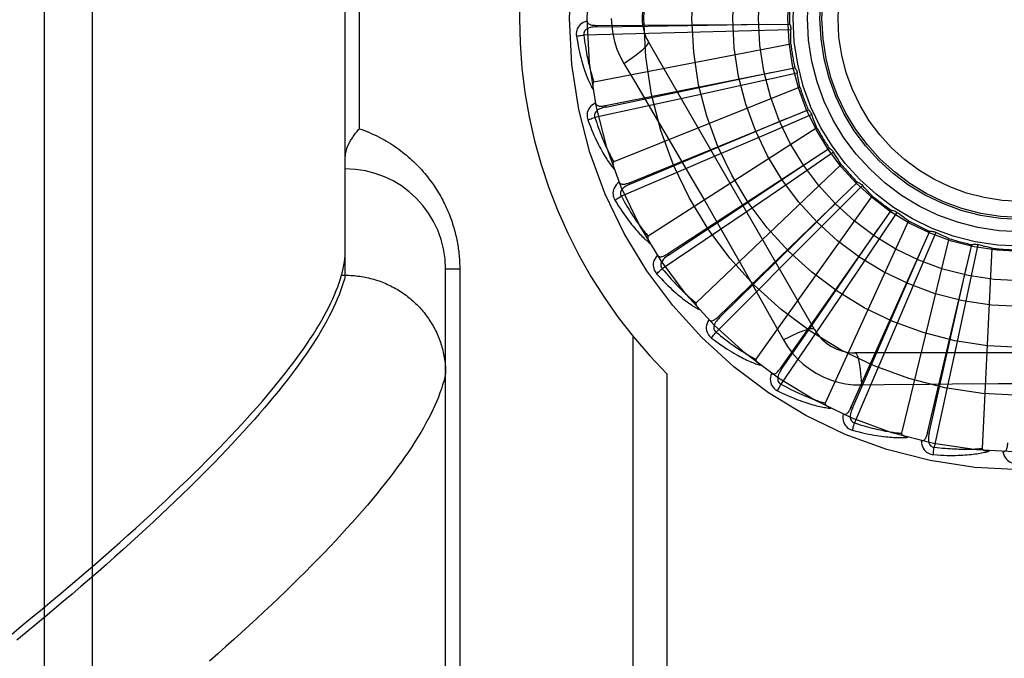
# Model space of a CAD drawing. Header units: inches. Extents: x 0 to 262, y 0 to 169.
# Tile 54 of 256: x 47.133 to 47.746, y 74.452 to 74.85. Entities that reach past the tile are written whole.
import ezdxf

# ---------------------------------------------------------------- set-up
doc = ezdxf.new("R2010")
doc.units = ezdxf.units.IN
doc.header["$LTSCALE"] = 14.384615
doc.header["$MEASUREMENT"] = 0
doc.linetypes.add('HIDDEN', pattern=[0.2, 0.1, -0.1])
doc.layers.add('LEFTHAND_DOOR_ASSEMBLY', color=7, linetype='CONTINUOUS')

msp = doc.modelspace()

# ---------------------------------------------------------------- linework, layer by layer
at = {"layer": 'LEFTHAND_DOOR_ASSEMBLY', "color": 8, "linetype": 'HIDDEN'}
for p, q in [((47.17792, 74.29397), (47.17792, 75.40711)), ((47.14792, 74.32335), (47.14792, 75.37772)), ((47.33542, 74.69051), (47.33542, 75.01056)), ((47.3442, 74.78179), (47.3442, 74.91929)), ((47.49186, 74.8462), (47.61221, 74.84701)), ((47.49186, 74.8462), (47.49187, 74.84524)), ((47.54854, 74.84168), (47.51636, 74.8409)), ((47.58032, 74.84252), (47.54854, 74.84168)), ((47.6131, 74.84344), (47.58032, 74.84252)), ((47.51636, 74.8409), (47.48408, 74.84018)), ((47.62772, 74.65679), (47.52427, 74.83595)), ((47.61305, 74.83455), (47.49034, 74.8109)), ((47.49746, 74.79621), (47.61548, 74.81978)), ((47.50893, 74.82249), (47.51619, 74.81033)), ((47.61704, 74.81645), (47.58502, 74.80934)), ((47.61867, 74.8077), (47.50265, 74.76126)), ((47.58502, 74.80934), (47.55397, 74.8025)), ((47.55397, 74.8025), (47.52252, 74.79564)), ((47.52252, 74.79564), (47.49096, 74.78882)), ((47.49746, 74.79621), (47.49765, 74.79527)), ((47.51242, 74.74818), (47.62385, 74.79366)), ((47.59109, 74.78008), (47.61069, 74.78831)), ((47.62601, 74.79068), (47.59592, 74.77765)), ((47.51279, 74.74729), (47.59109, 74.78008)), ((47.62927, 74.78241), (47.52414, 74.71485)), ((47.59592, 74.77765), (47.56672, 74.76506)), ((47.5362, 74.70386), (47.63701, 74.7696)), ((47.56672, 74.76506), (47.53714, 74.75237)), ((47.63969, 74.76709), (47.61261, 74.74859)), ((47.64446, 74.75958), (47.55401, 74.67334)), ((47.53714, 74.75237), (47.50743, 74.7397)), ((47.51242, 74.74818), (47.51279, 74.74729)), ((47.61261, 74.74859), (47.58633, 74.7307)), ((47.65759, 74.7465), (47.6345, 74.72322)), ((47.64422, 74.73857), (47.65448, 74.74847)), ((47.56794, 74.66483), (47.64422, 74.73857)), ((47.66369, 74.74003), (47.59121, 74.63824)), ((47.58633, 74.7307), (47.55968, 74.71265)), ((47.60649, 74.63252), (47.67564, 74.73102)), ((47.56645, 74.72447), (47.58055, 74.69974)), ((47.68628, 74.72448), (47.63437, 74.61081)), ((47.67907, 74.72968), (47.6608, 74.70244)), ((47.6345, 74.72322), (47.61208, 74.70068)), ((47.55968, 74.71265), (47.53291, 74.69458)), ((47.65046, 74.60808), (47.69972, 74.71789)), ((47.71141, 74.71349), (47.68194, 74.59204)), ((47.70334, 74.71723), (47.69056, 74.68703)), ((47.69826, 74.59241), (47.72585, 74.70956)), ((47.72953, 74.70959), (47.72269, 74.67752)), ((47.73816, 74.70745), (47.73221, 74.58262)), ((47.5362, 74.70386), (47.53673, 74.70305)), ((47.61208, 74.70068), (47.58933, 74.67791)), ((47.6608, 74.70244), (47.64305, 74.67607)), ((47.39792, 74.35392), (47.39792, 74.69429)), ((47.4067, 74.69429), (47.39792, 74.69429)), ((47.4067, 74.69429), (47.4067, 74.41304)), ((47.33305, 74.69051), (47.33542, 74.69051)), ((47.33542, 74.69051), (47.33656, 74.6905)), ((47.69056, 74.68703), (47.67811, 74.65777)), ((47.58933, 74.67791), (47.56646, 74.6551)), ((47.64305, 74.67607), (47.62502, 74.64941)), ((47.72269, 74.67752), (47.71601, 74.64643)), ((47.56794, 74.66483), (47.56861, 74.66414)), ((47.67811, 74.65777), (47.66546, 74.62817)), ((47.51463, 74.65256), (47.51463, 74.38054)), ((47.62502, 74.64941), (47.60688, 74.62268)), ((47.71601, 74.64643), (47.70919, 74.61498)), ((47.85986, 74.6422), (47.65297, 74.6422)), ((47.60649, 74.63252), (47.60728, 74.63197)), ((47.53584, 74.62917), (47.53584, 74.38054)), ((47.66546, 74.62817), (47.65271, 74.5985)), ((47.65696, 74.62218), (47.67113, 74.62239)), ((47.70919, 74.61498), (47.70228, 74.58343)), ((47.65046, 74.60808), (47.65134, 74.60769)), ((47.69826, 74.59241), (47.6992, 74.59219))]:
    msp.add_line(p, q, dxfattribs=at)
for points in [[(47.48615, 74.84889), (47.48486, 74.84846), (47.48371, 74.84795), (47.48269, 74.84734), (47.4818, 74.84664), (47.48105, 74.84586), (47.48045, 74.84501), (47.47998, 74.84409), (47.47965, 74.84313), (47.47945, 74.84216), (47.47936, 74.8412), (47.47936, 74.8403), (47.47946, 74.83945)], [(47.48615, 74.84889), (47.4862, 74.84843), (47.48633, 74.84802), (47.48653, 74.84765), (47.48681, 74.84733), (47.48714, 74.84707), (47.48753, 74.84685), (47.48796, 74.84667), (47.48843, 74.84652), (47.48894, 74.84641), (47.48948, 74.84633), (47.49004, 74.84626), (47.49063, 74.84622), (47.49123, 74.8462), (47.49186, 74.8462)], [(47.50117, 74.85054), (47.5014, 74.84566), (47.50205, 74.84083), (47.50314, 74.83605), (47.50465, 74.83138), (47.50658, 74.82686), (47.50893, 74.82249)], [(47.49187, 74.84524), (47.49083, 74.8452), (47.48985, 74.84511), (47.48893, 74.84498), (47.48806, 74.8448), (47.48726, 74.84456), (47.48652, 74.84426), (47.48586, 74.84391), (47.48528, 74.8435), (47.4848, 74.84304), (47.48444, 74.84252), (47.48419, 74.84195), (47.48404, 74.84135), (47.48401, 74.84076), (47.48408, 74.84017)], [(47.49187, 74.84524), (47.52413, 74.84573), (47.59801, 74.84693)], [(47.61221, 74.84701), (47.6125, 74.84646), (47.61273, 74.84588), (47.61291, 74.84528), (47.61303, 74.84467), (47.6131, 74.84406), (47.6131, 74.84344)], [(47.61305, 74.83455), (47.61302, 74.83677), (47.61301, 74.839), (47.61304, 74.84122), (47.6131, 74.84344)], [(47.47946, 74.83945), (47.48007, 74.83958), (47.48076, 74.8397), (47.48152, 74.83983), (47.48234, 74.83995), (47.4832, 74.84007), (47.48408, 74.84018)], [(47.47946, 74.83945), (47.47982, 74.83725), (47.4802, 74.83515), (47.48059, 74.83315), (47.48098, 74.83125), (47.48139, 74.82943), (47.4818, 74.8277), (47.48221, 74.82606), (47.48263, 74.82449), (47.48305, 74.82299), (47.48347, 74.82157), (47.48389, 74.82021), (47.48431, 74.81892), (47.48473, 74.81769), (47.48514, 74.81651), (47.48555, 74.81539), (47.48596, 74.81432), (47.48636, 74.81331), (47.48676, 74.81234), (47.48716, 74.81143), (47.48755, 74.81056), (47.48794, 74.80973), (47.48833, 74.80894), (47.4887, 74.8082), (47.48908, 74.80749), (47.48945, 74.80682), (47.48981, 74.80618)], [(47.48408, 74.84018), (47.4843, 74.83834), (47.48453, 74.83658), (47.48476, 74.83489), (47.48501, 74.83328), (47.48525, 74.83174), (47.4855, 74.83026), (47.48576, 74.82885), (47.48601, 74.8275), (47.48627, 74.8262), (47.48652, 74.82496), (47.48678, 74.82377), (47.48703, 74.82263), (47.48729, 74.82154), (47.48754, 74.8205), (47.48779, 74.8195), (47.48804, 74.81854), (47.48828, 74.81762), (47.48852, 74.81674), (47.48876, 74.81589), (47.48899, 74.81508), (47.48923, 74.81431), (47.48946, 74.81357), (47.48968, 74.81285), (47.48991, 74.81217), (47.49013, 74.81152), (47.49034, 74.8109)], [(47.50892, 74.82249), (47.51176, 74.82435), (47.51439, 74.82617), (47.51674, 74.82787), (47.51881, 74.82947), (47.52061, 74.83097), (47.52209, 74.83234), (47.52323, 74.83354), (47.52398, 74.83456), (47.52433, 74.83537), (47.52427, 74.83595)], [(47.49765, 74.79527), (47.52924, 74.80186), (47.60155, 74.81702)], [(47.61548, 74.81978), (47.61587, 74.81929), (47.61621, 74.81878), (47.6165, 74.81822), (47.61674, 74.81764), (47.61691, 74.81705), (47.61704, 74.81645)], [(47.61867, 74.8077), (47.61821, 74.80988), (47.61779, 74.81207), (47.6174, 74.81426), (47.61704, 74.81645)], [(47.49034, 74.8109), (47.49018, 74.81083), (47.49005, 74.81073), (47.48993, 74.8106), (47.48984, 74.81043), (47.48977, 74.81025), (47.48971, 74.81005), (47.48967, 74.80984), (47.48963, 74.80962), (47.48961, 74.80938), (47.48959, 74.80914), (47.48958, 74.80889), (47.48958, 74.80863), (47.48958, 74.80836), (47.48959, 74.80808), (47.48961, 74.80779), (47.48964, 74.8075), (47.48967, 74.80719), (47.4897, 74.80687), (47.48975, 74.80653), (47.48981, 74.80619)], [(47.51619, 74.81033), (47.53062, 74.78594), (47.53784, 74.7737)], [(47.49135, 74.79777), (47.49016, 74.79711), (47.48913, 74.79638), (47.48824, 74.79559), (47.4875, 74.79474), (47.48691, 74.79383), (47.48648, 74.79288), (47.4862, 74.79189), (47.48605, 74.79088), (47.48604, 74.78989), (47.48613, 74.78894), (47.4863, 74.78806), (47.48656, 74.78724)], [(47.49765, 74.79527), (47.49664, 74.79503), (47.49569, 74.79476), (47.49481, 74.79446), (47.494, 74.79411), (47.49325, 74.79373), (47.49259, 74.7933), (47.492, 74.79283), (47.49151, 74.79232), (47.49113, 74.79177), (47.49087, 74.79119), (47.49073, 74.79058), (47.4907, 74.78997), (47.49078, 74.78938), (47.49096, 74.78882)], [(47.49135, 74.79778), (47.49148, 74.79733), (47.49168, 74.79695), (47.49196, 74.79663), (47.49229, 74.79637), (47.49266, 74.79617), (47.49308, 74.79603), (47.49354, 74.79593), (47.49403, 74.79588), (47.49455, 74.79586), (47.4951, 74.79588), (47.49566, 74.79593), (47.49625, 74.796), (47.49685, 74.79609), (47.49746, 74.79621)], [(47.62385, 74.79366), (47.62432, 74.79326), (47.62475, 74.79282), (47.62514, 74.79232), (47.62549, 74.7918), (47.62577, 74.79126), (47.62601, 74.79068)], [(47.48656, 74.78724), (47.48713, 74.78747), (47.48779, 74.78773), (47.48852, 74.788), (47.48929, 74.78827), (47.49012, 74.78855), (47.49096, 74.78882)], [(47.48656, 74.78724), (47.48733, 74.78515), (47.4881, 74.78316), (47.48886, 74.78127), (47.48961, 74.77947), (47.49035, 74.77777), (47.49108, 74.77615), (47.4918, 74.77461), (47.49251, 74.77315), (47.4932, 74.77176), (47.49389, 74.77044), (47.49456, 74.76919), (47.49521, 74.768), (47.49586, 74.76686), (47.49648, 74.76579), (47.4971, 74.76476), (47.4977, 74.76379), (47.49829, 74.76287), (47.49886, 74.762), (47.49943, 74.76118), (47.49998, 74.7604), (47.50052, 74.75966), (47.50104, 74.75896), (47.50156, 74.7583), (47.50206, 74.75767), (47.50255, 74.75708), (47.50302, 74.75652)], [(47.49096, 74.78882), (47.49152, 74.78706), (47.49208, 74.78537), (47.49263, 74.78377), (47.49318, 74.78223), (47.49371, 74.78076), (47.49424, 74.77936), (47.49475, 74.77802), (47.49526, 74.77674), (47.49575, 74.77552), (47.49624, 74.77435), (47.49672, 74.77323), (47.49718, 74.77216), (47.49764, 74.77114), (47.49808, 74.77016), (47.49852, 74.76922), (47.49894, 74.76833), (47.49935, 74.76747), (47.49976, 74.76665), (47.50015, 74.76587), (47.50054, 74.76511), (47.50091, 74.7644), (47.50128, 74.76371), (47.50164, 74.76306), (47.50198, 74.76243), (47.50232, 74.76183), (47.50265, 74.76126)], [(47.62927, 74.78241), (47.6284, 74.78446), (47.62757, 74.78653), (47.62677, 74.7886), (47.62601, 74.79068)], [(47.33542, 74.76419), (47.33542, 74.76459), (47.33544, 74.765), (47.33548, 74.76542), (47.33553, 74.76585), (47.33559, 74.76629), (47.33567, 74.76674), (47.33577, 74.7672), (47.33587, 74.76767), (47.336, 74.76815), (47.33614, 74.76864), (47.3363, 74.76913), (47.33647, 74.76963), (47.33666, 74.77014), (47.33686, 74.77066), (47.33709, 74.77118), (47.33732, 74.77171), (47.33758, 74.77225), (47.33785, 74.77279), (47.33813, 74.77334), (47.33843, 74.77389), (47.33875, 74.77444), (47.33909, 74.775), (47.33943, 74.77556), (47.3398, 74.77612), (47.34018, 74.77669), (47.34057, 74.77726), (47.34098, 74.77782), (47.3414, 74.77839), (47.34184, 74.77896), (47.34228, 74.77953), (47.34275, 74.7801), (47.34322, 74.78066), (47.34371, 74.78122), (47.3442, 74.78179)], [(47.3442, 74.78179), (47.3458, 74.78122), (47.34738, 74.78063), (47.34895, 74.78001), (47.35049, 74.77937), (47.35202, 74.7787), (47.35352, 74.77801), (47.35501, 74.7773), (47.35648, 74.77656), (47.35792, 74.7758), (47.35934, 74.77502), (47.36075, 74.77422), (47.36213, 74.7734), (47.36348, 74.77257), (47.36482, 74.77171), (47.36613, 74.77083), (47.36742, 74.76994), (47.36869, 74.76904), (47.36993, 74.76811), (47.37115, 74.76718), (47.37235, 74.76623), (47.37352, 74.76526), (47.37467, 74.76428), (47.3758, 74.76329), (47.3769, 74.76229), (47.37798, 74.76128), (47.37904, 74.76026), (47.38007, 74.75923), (47.38108, 74.75819), (47.38207, 74.75714), (47.38304, 74.75608), (47.38398, 74.75501), (47.3849, 74.75394), (47.3858, 74.75286), (47.38667, 74.75177), (47.38752, 74.75068), (47.38835, 74.74959), (47.38916, 74.74848), (47.38995, 74.74738), (47.39072, 74.74627), (47.39146, 74.74515), (47.39219, 74.74403), (47.39289, 74.74291), (47.39358, 74.74178), (47.39424, 74.74066), (47.39488, 74.73953), (47.39551, 74.7384), (47.39611, 74.73726), (47.3967, 74.73612), (47.39727, 74.73499), (47.39782, 74.73385), (47.39835, 74.7327), (47.39886, 74.73156), (47.39935, 74.73042), (47.39983, 74.72928), (47.40028, 74.72814), (47.40072, 74.727), (47.40114, 74.72587), (47.40155, 74.72474), (47.40193, 74.72361), (47.4023, 74.72248), (47.40265, 74.72136), (47.40299, 74.72025), (47.4033, 74.71914), (47.4036, 74.71803), (47.40389, 74.71692), (47.40416, 74.71582), (47.40442, 74.71473), (47.40466, 74.71364), (47.40488, 74.71255), (47.40509, 74.71146), (47.40529, 74.71038), (47.40548, 74.7093), (47.40565, 74.70822), (47.40581, 74.70714), (47.40595, 74.70607), (47.40608, 74.705), (47.4062, 74.70392), (47.40631, 74.70286), (47.4064, 74.70179), (47.40648, 74.70072), (47.40655, 74.69966), (47.4066, 74.6986), (47.40665, 74.69753), (47.40668, 74.69646), (47.4067, 74.69538), (47.4067, 74.69429)], [(47.53784, 74.7737), (47.55221, 74.74914), (47.55934, 74.73681), (47.56645, 74.72447)], [(47.63701, 74.7696), (47.63755, 74.7693), (47.63805, 74.76894), (47.63853, 74.76853), (47.63897, 74.76808), (47.63935, 74.7676), (47.63969, 74.76709)], [(47.50265, 74.76126), (47.50251, 74.76116), (47.50239, 74.76104), (47.50231, 74.76089), (47.50225, 74.76071), (47.50221, 74.76051), (47.50219, 74.7603), (47.50219, 74.76009), (47.5022, 74.75987), (47.50222, 74.75963), (47.50224, 74.75939), (47.50228, 74.75914), (47.50233, 74.75888), (47.50239, 74.75862), (47.50245, 74.75835), (47.50252, 74.75807), (47.5026, 74.75779), (47.50269, 74.75748), (47.50279, 74.75718), (47.50289, 74.75689), (47.50299, 74.75662)], [(47.53673, 74.70305), (47.5636, 74.72091), (47.6251, 74.76186)], [(47.64446, 74.75958), (47.64322, 74.76143), (47.64202, 74.7633), (47.64084, 74.76518), (47.63969, 74.76709)], [(47.50612, 74.74856), (47.50509, 74.74768), (47.50421, 74.74678), (47.50348, 74.74583), (47.50292, 74.74485), (47.50252, 74.74385), (47.50227, 74.74284), (47.50218, 74.74181), (47.50223, 74.74079), (47.5024, 74.73982), (47.50267, 74.7389), (47.50301, 74.73807), (47.50342, 74.73731)], [(47.50612, 74.74856), (47.50634, 74.74815), (47.50661, 74.74782), (47.50694, 74.74756), (47.50731, 74.74736), (47.50772, 74.74724), (47.50816, 74.74718), (47.50863, 74.74717), (47.50912, 74.74721), (47.50963, 74.74729), (47.51016, 74.74742), (47.51071, 74.74757), (47.51127, 74.74775), (47.51184, 74.74795), (47.51242, 74.74818)], [(47.51279, 74.74729), (47.51184, 74.74687), (47.51096, 74.74643), (47.51015, 74.74596), (47.50942, 74.74547), (47.50876, 74.74495), (47.50819, 74.7444), (47.5077, 74.74383), (47.50731, 74.74324), (47.50705, 74.74263), (47.5069, 74.74201), (47.50688, 74.74138), (47.50697, 74.74078), (47.50715, 74.74021), (47.50744, 74.73969)], [(47.65448, 74.74847), (47.65507, 74.74827), (47.65564, 74.74801), (47.65618, 74.7477), (47.65669, 74.74734), (47.65716, 74.74695), (47.65759, 74.7465)], [(47.66369, 74.74003), (47.66213, 74.74162), (47.66059, 74.74323), (47.65908, 74.74485), (47.65759, 74.7465)], [(47.50342, 74.73731), (47.50393, 74.73765), (47.50453, 74.73803), (47.50519, 74.73843), (47.5059, 74.73884), (47.50666, 74.73927), (47.50743, 74.7397)], [(47.50342, 74.73731), (47.50457, 74.7354), (47.5057, 74.7336), (47.50681, 74.73188), (47.50788, 74.73026), (47.50893, 74.72873), (47.50995, 74.72727), (47.51095, 74.7259), (47.51192, 74.7246), (47.51287, 74.72337), (47.51379, 74.7222), (47.51469, 74.7211), (47.51556, 74.72006), (47.5164, 74.71906), (47.51722, 74.71813), (47.51802, 74.71724), (47.51879, 74.7164), (47.51954, 74.71561), (47.52027, 74.71486), (47.52098, 74.71415), (47.52167, 74.71349), (47.52234, 74.71287), (47.52299, 74.71228), (47.52362, 74.71173), (47.52423, 74.71121), (47.52482, 74.71073), (47.5254, 74.71027)], [(47.50743, 74.7397), (47.50832, 74.73808), (47.50919, 74.73653), (47.51004, 74.73505), (47.51086, 74.73365), (47.51166, 74.73231), (47.51244, 74.73103), (47.5132, 74.72981), (47.51394, 74.72865), (47.51466, 74.72754), (47.51536, 74.72648), (47.51604, 74.72548), (47.5167, 74.72451), (47.51734, 74.7236), (47.51796, 74.72272), (47.51857, 74.72188), (47.51915, 74.72108), (47.51972, 74.72032), (47.52027, 74.71959), (47.52081, 74.7189), (47.52133, 74.71823), (47.52183, 74.7176), (47.52232, 74.717), (47.5228, 74.71642), (47.52326, 74.71587), (47.5237, 74.71535), (47.52414, 74.71485)], [(47.56861, 74.66414), (47.59162, 74.68676), (47.64426, 74.73861)], [(47.67564, 74.73102), (47.67626, 74.73094), (47.67686, 74.73079), (47.67745, 74.73059), (47.67803, 74.73034), (47.67856, 74.73003), (47.67907, 74.72968)], [(47.68628, 74.72448), (47.68445, 74.72574), (47.68263, 74.72703), (47.68084, 74.72834), (47.67907, 74.72968)], [(47.60728, 74.63197), (47.62559, 74.65854), (47.66747, 74.71941)], [(47.52414, 74.71485), (47.52401, 74.71473), (47.52392, 74.71458), (47.52387, 74.71442), (47.52384, 74.71423), (47.52384, 74.71403), (47.52386, 74.71382), (47.5239, 74.71361), (47.52395, 74.71339), (47.52401, 74.71317), (47.52409, 74.71293), (47.52417, 74.7127), (47.52427, 74.71245), (47.52437, 74.71221), (47.52449, 74.71195), (47.52461, 74.71169), (47.52474, 74.71143), (47.52488, 74.71115), (47.52504, 74.71087), (47.52521, 74.71058), (47.52539, 74.71027)], [(47.69972, 74.71789), (47.70034, 74.71793), (47.70096, 74.7179), (47.70158, 74.71782), (47.70219, 74.71767), (47.70277, 74.71748), (47.70334, 74.71723)], [(47.71141, 74.71349), (47.70936, 74.71438), (47.70734, 74.7153), (47.70533, 74.71625), (47.70334, 74.71723)], [(47.33305, 74.69051), (47.3336, 74.69263), (47.33408, 74.69472), (47.33449, 74.69677), (47.33483, 74.69879), (47.33508, 74.70076), (47.33527, 74.70271), (47.33538, 74.70461), (47.33542, 74.70648)], [(47.72585, 74.70956), (47.72645, 74.70971), (47.72706, 74.7098), (47.72769, 74.70984), (47.72831, 74.70981), (47.72892, 74.70973), (47.72953, 74.70959)], [(47.73816, 74.70745), (47.73598, 74.70793), (47.73382, 74.70845), (47.73167, 74.70901), (47.72953, 74.70959)], [(47.52995, 74.70303), (47.52909, 74.70198), (47.5284, 74.70092), (47.52787, 74.69985), (47.5275, 74.69879), (47.52729, 74.69773), (47.52725, 74.69669), (47.52735, 74.69566), (47.52759, 74.69467), (47.52795, 74.69375), (47.52839, 74.69289), (47.52887, 74.69214), (47.52942, 74.69148)], [(47.52994, 74.70304), (47.53023, 74.70268), (47.53056, 74.7024), (47.53094, 74.7022), (47.53134, 74.70208), (47.53176, 74.70204), (47.53221, 74.70206), (47.53267, 74.70214), (47.53314, 74.70228), (47.53363, 74.70246), (47.53413, 74.70268), (47.53464, 74.70293), (47.53515, 74.70321), (47.53567, 74.70352), (47.5362, 74.70386)], [(47.53673, 74.70305), (47.53588, 74.70246), (47.5351, 74.70186), (47.53439, 74.70125), (47.53377, 74.70062), (47.53322, 74.69999), (47.53276, 74.69934), (47.53239, 74.69869), (47.53212, 74.69803), (47.53198, 74.69738), (47.53195, 74.69675), (47.53205, 74.69613), (47.53225, 74.69555), (47.53254, 74.69503), (47.53291, 74.69458)], [(47.65134, 74.60769), (47.66429, 74.63725), (47.69389, 74.70494)], [(47.52942, 74.69148), (47.52986, 74.69191), (47.53038, 74.69239), (47.53095, 74.69291), (47.53157, 74.69345), (47.53223, 74.69402), (47.53291, 74.69458)], [(47.53291, 74.69458), (47.53409, 74.69316), (47.53524, 74.6918), (47.53635, 74.69051), (47.53742, 74.68929), (47.53846, 74.68812), (47.53947, 74.68702), (47.54045, 74.68596), (47.54139, 74.68496), (47.54231, 74.68401), (47.54319, 74.68311), (47.54405, 74.68224), (47.54488, 74.68143), (47.54569, 74.68065), (47.54646, 74.6799), (47.54721, 74.6792), (47.54794, 74.67852), (47.54864, 74.67788), (47.54932, 74.67727), (47.54998, 74.67669), (47.55061, 74.67613), (47.55123, 74.67561), (47.55182, 74.67511), (47.5524, 74.67463), (47.55296, 74.67418), (47.55349, 74.67375), (47.55401, 74.67334)], [(47.58055, 74.69974), (47.59452, 74.67499), (47.60146, 74.66264), (47.60839, 74.65023)], [(47.6992, 74.59219), (47.70632, 74.62367), (47.72257, 74.69574)], [(47.12736, 74.46681), (47.13351, 74.47182), (47.13956, 74.47679), (47.14552, 74.48171), (47.15138, 74.48659), (47.15715, 74.49143), (47.16283, 74.49622), (47.1684, 74.50097), (47.17389, 74.50567), (47.17928, 74.51033), (47.18457, 74.51495), (47.18977, 74.51952), (47.19488, 74.52404), (47.19989, 74.52852), (47.20481, 74.53296), (47.20963, 74.53735), (47.21437, 74.54169), (47.219, 74.54599), (47.22355, 74.55025), (47.228, 74.55446), (47.23236, 74.55862), (47.23663, 74.56274), (47.2408, 74.56681), (47.24488, 74.57084), (47.24887, 74.57482), (47.25277, 74.57876), (47.25657, 74.58265), (47.26028, 74.58649), (47.2639, 74.59029), (47.26743, 74.59404), (47.27087, 74.59775), (47.27422, 74.60142), (47.27748, 74.60503), (47.28064, 74.6086), (47.28372, 74.61213), (47.2867, 74.61561), (47.2896, 74.61905), (47.2924, 74.62244), (47.29511, 74.62579), (47.29774, 74.62909), (47.30027, 74.63234), (47.30272, 74.63556), (47.30507, 74.63872), (47.30734, 74.64184), (47.30952, 74.64492), (47.31161, 74.64795), (47.31361, 74.65094), (47.31552, 74.65389), (47.31734, 74.65679), (47.31908, 74.65964), (47.32072, 74.66246), (47.32228, 74.66522), (47.32375, 74.66795), (47.32513, 74.67063), (47.32643, 74.67326), (47.32764, 74.67586), (47.32876, 74.67841), (47.32979, 74.68092), (47.33073, 74.68338), (47.33159, 74.6858), (47.33236, 74.68818), (47.33305, 74.69051)], [(47.33542, 74.69051), (47.33481, 74.68815), (47.33411, 74.68574), (47.33332, 74.68329), (47.33245, 74.6808), (47.33149, 74.67826), (47.33044, 74.67568), (47.32931, 74.67306), (47.32808, 74.67039), (47.32677, 74.66768), (47.32537, 74.66493), (47.32388, 74.66213), (47.3223, 74.65929), (47.32064, 74.6564), (47.31888, 74.65347), (47.31704, 74.6505), (47.31511, 74.64749), (47.31309, 74.64443), (47.31099, 74.64132), (47.30879, 74.63818), (47.30651, 74.63499), (47.30413, 74.63176), (47.30167, 74.62848), (47.29912, 74.62516), (47.29648, 74.6218), (47.29375, 74.61839), (47.29094, 74.61494), (47.28803, 74.61144), (47.28503, 74.60791), (47.28195, 74.60433), (47.27878, 74.6007), (47.27552, 74.59704), (47.27217, 74.59333), (47.26873, 74.58958), (47.2652, 74.58578), (47.26159, 74.58195), (47.25788, 74.57807), (47.25409, 74.57415), (47.25021, 74.57019), (47.24624, 74.56618), (47.24218, 74.56214), (47.23803, 74.55805), (47.23379, 74.55392), (47.22947, 74.54975), (47.22506, 74.54554), (47.22056, 74.54129), (47.21597, 74.537), (47.21129, 74.53267), (47.20653, 74.5283), (47.20167, 74.52388), (47.19673, 74.51943), (47.1917, 74.51494), (47.18659, 74.51042), (47.18139, 74.50585), (47.1761, 74.50125), (47.17072, 74.4966), (47.16526, 74.49192), (47.15971, 74.48721), (47.15408, 74.48245), (47.14836, 74.47767), (47.14255, 74.47284), (47.13666, 74.46798), (47.13069, 74.46309)], [(47.33656, 74.6905), (47.33769, 74.69047), (47.33881, 74.69042), (47.33994, 74.69035), (47.34106, 74.69026), (47.34219, 74.69015), (47.34331, 74.69002), (47.34442, 74.68987), (47.34554, 74.6897), (47.34665, 74.68951), (47.34776, 74.6893), (47.34886, 74.68908), (47.34996, 74.68883), (47.35106, 74.68856), (47.35215, 74.68828), (47.35323, 74.68797), (47.35431, 74.68765), (47.35538, 74.6873), (47.35645, 74.68694), (47.35751, 74.68656), (47.35856, 74.68616), (47.3596, 74.68574), (47.36064, 74.6853), (47.36167, 74.68485), (47.36269, 74.68438), (47.3637, 74.68389), (47.3647, 74.68338), (47.36569, 74.68285), (47.36667, 74.68231), (47.36765, 74.68175), (47.36861, 74.68117), (47.36956, 74.68057), (47.3705, 74.67996), (47.37143, 74.67933), (47.37234, 74.67869), (47.37325, 74.67803), (47.37414, 74.67735), (47.37502, 74.67666), (47.37588, 74.67595), (47.37674, 74.67523), (47.37758, 74.67449), (47.3784, 74.67374), (47.37921, 74.67297), (47.38001, 74.67219), (47.3808, 74.67139), (47.38156, 74.67058), (47.38232, 74.66976), (47.38306, 74.66893), (47.38378, 74.66808), (47.38448, 74.66722), (47.38518, 74.66634), (47.38585, 74.66546), (47.38651, 74.66456), (47.38715, 74.66365), (47.38777, 74.66273), (47.38838, 74.6618), (47.38897, 74.66086), (47.38955, 74.65991), (47.3901, 74.65895), (47.39064, 74.65797), (47.39116, 74.65699), (47.39166, 74.656), (47.39214, 74.65501), (47.39261, 74.654), (47.39305, 74.65298), (47.39348, 74.65196), (47.39389, 74.65093), (47.39428, 74.64989), (47.39465, 74.64885), (47.395, 74.6478), (47.39533, 74.64674), (47.39564, 74.64568), (47.39593, 74.64462), (47.3962, 74.64354), (47.39646, 74.64247), (47.39669, 74.64139), (47.3969, 74.6403), (47.39709, 74.63921), (47.39727, 74.63812), (47.39742, 74.63703), (47.39755, 74.63593), (47.39766, 74.63483), (47.39775, 74.63373), (47.39782, 74.63262), (47.39788, 74.63152), (47.39791, 74.63042), (47.39792, 74.62931)], [(47.52942, 74.69148), (47.53091, 74.68982), (47.53236, 74.68826), (47.53377, 74.68679), (47.53513, 74.6854), (47.53646, 74.68409), (47.53774, 74.68286), (47.53897, 74.6817), (47.54017, 74.6806), (47.54134, 74.67957), (47.54246, 74.6786), (47.54355, 74.67769), (47.5446, 74.67683), (47.54562, 74.67602), (47.5466, 74.67525), (47.54755, 74.67453), (47.54847, 74.67385), (47.54936, 74.67322), (47.55022, 74.67262), (47.55105, 74.67206), (47.55185, 74.67154), (47.55262, 74.67106), (47.55337, 74.67061), (47.55409, 74.67018), (47.55479, 74.66979), (47.55546, 74.66942), (47.55612, 74.66908)], [(47.55401, 74.67334), (47.55391, 74.6732), (47.55385, 74.67304), (47.55383, 74.67286), (47.55384, 74.67268), (47.55388, 74.67248), (47.55394, 74.67228), (47.55402, 74.67208), (47.55411, 74.67188), (47.55421, 74.67167), (47.55433, 74.67145), (47.55446, 74.67124), (47.5546, 74.67102), (47.55474, 74.67079), (47.5549, 74.67056), (47.55507, 74.67033), (47.55525, 74.6701), (47.55545, 74.66985), (47.55565, 74.6696), (47.55587, 74.66935), (47.55611, 74.66909)], [(47.56195, 74.66284), (47.5623, 74.66254), (47.56268, 74.66233), (47.56308, 74.66221), (47.5635, 74.66217), (47.56393, 74.66221), (47.56436, 74.66231), (47.56479, 74.66248), (47.56524, 74.6627), (47.56568, 74.66297), (47.56613, 74.66328), (47.56658, 74.66363), (47.56703, 74.664), (47.56749, 74.6644), (47.56794, 74.66483)], [(47.56861, 74.66414), (47.56789, 74.6634), (47.56723, 74.66266), (47.56666, 74.66193), (47.56616, 74.6612), (47.56574, 74.66047), (47.56541, 74.65975), (47.56517, 74.65903), (47.56504, 74.65834), (47.56502, 74.65767), (47.56511, 74.65704), (47.56532, 74.65646), (47.56563, 74.65593), (47.56601, 74.65548), (47.56647, 74.6551)], [(47.56195, 74.66284), (47.56131, 74.66164), (47.56084, 74.66047), (47.56052, 74.65932), (47.56036, 74.65821), (47.56035, 74.65713), (47.5605, 74.6561), (47.5608, 74.65511), (47.56122, 74.65418), (47.56175, 74.65334), (47.56234, 74.65259), (47.56296, 74.65194), (47.56362, 74.65139)], [(47.62772, 74.65679), (47.62725, 74.65713), (47.62641, 74.65723), (47.62522, 74.65711), (47.62369, 74.65676), (47.62182, 74.65619), (47.61964, 74.6554), (47.61716, 74.65439), (47.61444, 74.65318), (47.61148, 74.65178), (47.60838, 74.65022)], [(47.56362, 74.65139), (47.56398, 74.6519), (47.56439, 74.65247), (47.56486, 74.65309), (47.56536, 74.65374), (47.5659, 74.65442), (47.56646, 74.6551)], [(47.56362, 74.65139), (47.5654, 74.65005), (47.56712, 74.64879), (47.56878, 74.64761), (47.57039, 74.64651), (47.57193, 74.64547), (47.57342, 74.6445), (47.57486, 74.6436), (47.57624, 74.64275), (47.57758, 74.64196), (47.57887, 74.64122), (47.58011, 74.64053), (47.5813, 74.63988), (47.58246, 74.63928), (47.58357, 74.63871), (47.58464, 74.63818), (47.58566, 74.63769), (47.58666, 74.63723), (47.58761, 74.63681), (47.58853, 74.63642), (47.58942, 74.63606), (47.59027, 74.63573), (47.59109, 74.63543), (47.59188, 74.63515), (47.59264, 74.6349), (47.59337, 74.63466), (47.59408, 74.63445)], [(47.56646, 74.6551), (47.56789, 74.65393), (47.56927, 74.65281), (47.57061, 74.65175), (47.57189, 74.65076), (47.57314, 74.64981), (47.57434, 74.64891), (47.5755, 74.64806), (47.57661, 74.64726), (47.57769, 74.6465), (47.57873, 74.64578), (47.57974, 74.6451), (47.58071, 74.64445), (47.58165, 74.64383), (47.58255, 74.64325), (47.58342, 74.6427), (47.58426, 74.64218), (47.58507, 74.64168), (47.58585, 74.64121), (47.58661, 74.64076), (47.58734, 74.64034), (47.58804, 74.63994), (47.58872, 74.63956), (47.58938, 74.6392), (47.59001, 74.63886), (47.59062, 74.63854), (47.59121, 74.63824)], [(47.60839, 74.65023), (47.61098, 74.64603), (47.61392, 74.6421), (47.61719, 74.63847), (47.62077, 74.63514), (47.62465, 74.63215), (47.62877, 74.6295), (47.63312, 74.62725), (47.63765, 74.62539), (47.64233, 74.62394), (47.64713, 74.62292), (47.65201, 74.62233), (47.65696, 74.62218)], [(47.65297, 74.6422), (47.6535, 74.64197), (47.65401, 74.6413), (47.6545, 74.6402), (47.65497, 74.6387), (47.65541, 74.6368), (47.65581, 74.63451), (47.65618, 74.63187), (47.65649, 74.6289), (47.65676, 74.62564), (47.65696, 74.62218)], [(47.59121, 74.63824), (47.59113, 74.63808), (47.5911, 74.63791), (47.59112, 74.63774), (47.59117, 74.63755), (47.59124, 74.63737), (47.59133, 74.63719), (47.59145, 74.637), (47.59157, 74.63682), (47.59172, 74.63663), (47.59187, 74.63644), (47.59204, 74.63625), (47.59222, 74.63606), (47.59241, 74.63587), (47.59261, 74.63568), (47.59282, 74.63549), (47.59304, 74.63529), (47.59328, 74.63508), (47.59352, 74.63488), (47.59376, 74.63469), (47.594, 74.63451)], [(47.60099, 74.62943), (47.60139, 74.6292), (47.6018, 74.62907), (47.60222, 74.62903), (47.60264, 74.62907), (47.60305, 74.62918), (47.60345, 74.62937), (47.60385, 74.62961), (47.60424, 74.62991), (47.60463, 74.63026), (47.60501, 74.63065), (47.60538, 74.63108), (47.60576, 74.63153), (47.60613, 74.63201), (47.60649, 74.63252)], [(47.39792, 74.62931), (47.39739, 74.62697), (47.39677, 74.62459), (47.39607, 74.62217), (47.39527, 74.6197), (47.39439, 74.61719), (47.39341, 74.61463), (47.39235, 74.61203), (47.3912, 74.60939), (47.38995, 74.60671), (47.38862, 74.60398), (47.3872, 74.6012), (47.38569, 74.59839), (47.38409, 74.59553), (47.38239, 74.59262), (47.38061, 74.58967), (47.37874, 74.58668), (47.37678, 74.58365), (47.37472, 74.58057), (47.37258, 74.57744), (47.37034, 74.57428), (47.36802, 74.57106), (47.36561, 74.56781), (47.3631, 74.56451), (47.3605, 74.56117), (47.35781, 74.55778), (47.35503, 74.55435), (47.35216, 74.55088), (47.3492, 74.54736), (47.34615, 74.5438), (47.34301, 74.54019), (47.33977, 74.53654), (47.33645, 74.53285), (47.33303, 74.52912), (47.32952, 74.52534), (47.32592, 74.52152), (47.32223, 74.51766), (47.31845, 74.51375), (47.31457, 74.5098), (47.31061, 74.50581), (47.30655, 74.50178), (47.3024, 74.49771), (47.29816, 74.49359), (47.29383, 74.48943), (47.28941, 74.48523), (47.2849, 74.48099), (47.28029, 74.4767), (47.27559, 74.47238), (47.2708, 74.46802), (47.26593, 74.46361), (47.26095, 74.45917), (47.25589, 74.45468), (47.25074, 74.45016)], [(47.60099, 74.62943), (47.60059, 74.62813), (47.60034, 74.62689), (47.60024, 74.62571), (47.6003, 74.62458), (47.6005, 74.62352), (47.60084, 74.62253), (47.60132, 74.62162), (47.60191, 74.62079), (47.60259, 74.62006), (47.60331, 74.61944), (47.60404, 74.61892), (47.60479, 74.6185)], [(47.60728, 74.63197), (47.60671, 74.6311), (47.60621, 74.63025), (47.60578, 74.62942), (47.60543, 74.62861), (47.60516, 74.62782), (47.60497, 74.62705), (47.60487, 74.6263), (47.60487, 74.62559), (47.60497, 74.62494), (47.60519, 74.62434), (47.6055, 74.6238), (47.60591, 74.62334), (47.60637, 74.62297), (47.60689, 74.62268)], [(47.60479, 74.6185), (47.60505, 74.61907), (47.60535, 74.61971), (47.60568, 74.6204), (47.60606, 74.62114), (47.60646, 74.62191), (47.60688, 74.62268)], [(47.60688, 74.62268), (47.60851, 74.6218), (47.61008, 74.62097), (47.61158, 74.62018), (47.61304, 74.61944), (47.61444, 74.61875), (47.61579, 74.6181), (47.61708, 74.61748), (47.61833, 74.61691), (47.61954, 74.61636), (47.6207, 74.61585), (47.62181, 74.61537), (47.62289, 74.61492), (47.62392, 74.61449), (47.62492, 74.61409), (47.62588, 74.61372), (47.6268, 74.61336), (47.62769, 74.61303), (47.62855, 74.61271), (47.62938, 74.61241), (47.63018, 74.61214), (47.63094, 74.61188), (47.63168, 74.61163), (47.63239, 74.6114), (47.63308, 74.61119), (47.63374, 74.61099), (47.63437, 74.61081)], [(47.67113, 74.62239), (47.69946, 74.6227), (47.71367, 74.62283)], [(47.71367, 74.62283), (47.74213, 74.62299), (47.75637, 74.623), (47.77061, 74.62299)], [(47.60479, 74.6185), (47.6068, 74.61752), (47.60873, 74.61661), (47.61058, 74.61577), (47.61236, 74.61499), (47.61407, 74.61426), (47.61572, 74.61359), (47.6173, 74.61298), (47.61882, 74.61241), (47.62028, 74.61188), (47.62169, 74.6114), (47.62304, 74.61096), (47.62433, 74.61055), (47.62558, 74.61017), (47.62678, 74.60983), (47.62793, 74.60951), (47.62903, 74.60922), (47.63009, 74.60896), (47.63111, 74.60873), (47.63209, 74.60852), (47.63303, 74.60833), (47.63393, 74.60817), (47.63479, 74.60803), (47.63562, 74.60791), (47.63641, 74.6078), (47.63717, 74.60771), (47.6379, 74.60764)], [(47.63437, 74.61081), (47.63433, 74.61064), (47.63433, 74.61047), (47.63438, 74.6103), (47.63446, 74.61013), (47.63457, 74.60996), (47.63469, 74.6098), (47.63484, 74.60964), (47.635, 74.60948), (47.63517, 74.60933), (47.63536, 74.60917), (47.63556, 74.60902), (47.63577, 74.60887), (47.63599, 74.60871), (47.63623, 74.60856), (47.63647, 74.60841), (47.63673, 74.60826), (47.637, 74.6081), (47.63728, 74.60795), (47.63758, 74.60779), (47.63789, 74.60764)], [(47.64564, 74.60401), (47.64608, 74.60387), (47.64651, 74.60381), (47.64693, 74.60385), (47.64733, 74.60397), (47.64771, 74.60416), (47.64807, 74.60441), (47.64841, 74.60473), (47.64874, 74.6051), (47.64906, 74.60552), (47.64936, 74.60597), (47.64965, 74.60646), (47.64993, 74.60698), (47.6502, 74.60752), (47.65046, 74.60808)], [(47.64564, 74.60401), (47.6455, 74.60266), (47.64549, 74.6014), (47.64562, 74.60021), (47.64588, 74.59912), (47.64628, 74.59811), (47.6468, 74.59721), (47.64745, 74.5964), (47.64818, 74.5957), (47.64898, 74.59512), (47.64981, 74.59464), (47.65063, 74.59427), (47.65145, 74.594)], [(47.65134, 74.60769), (47.65094, 74.60673), (47.65061, 74.60581), (47.65035, 74.60491), (47.65016, 74.60405), (47.65004, 74.60322), (47.65, 74.60243), (47.65005, 74.60167), (47.65018, 74.60098), (47.65041, 74.60035), (47.65073, 74.5998), (47.65114, 74.59934), (47.65163, 74.59896), (47.65215, 74.59868), (47.65271, 74.5985)], [(47.65145, 74.594), (47.65159, 74.59461), (47.65176, 74.59529), (47.65196, 74.59604), (47.65219, 74.59683), (47.65244, 74.59766), (47.65271, 74.5985)], [(47.65271, 74.5985), (47.65447, 74.59794), (47.65617, 74.59742), (47.6578, 74.59694), (47.65936, 74.59649), (47.66087, 74.59607), (47.66232, 74.59568), (47.66371, 74.59533), (47.66504, 74.595), (47.66633, 74.59469), (47.66756, 74.59441), (47.66875, 74.59415), (47.66989, 74.59391), (47.67099, 74.59369), (47.67204, 74.59348), (47.67306, 74.59329), (47.67403, 74.59312), (47.67497, 74.59296), (47.67587, 74.59281), (47.67674, 74.59268), (47.67757, 74.59255), (47.67838, 74.59244), (47.67915, 74.59234), (47.67989, 74.59225), (47.6806, 74.59217), (47.68129, 74.5921), (47.68194, 74.59204)], [(47.65145, 74.594), (47.6536, 74.59342), (47.65567, 74.59289), (47.65764, 74.59241), (47.65954, 74.59198), (47.66136, 74.59159), (47.6631, 74.59125), (47.66477, 74.59094), (47.66637, 74.59067), (47.66791, 74.59043), (47.66938, 74.59023), (47.67079, 74.59004), (47.67214, 74.58989), (47.67343, 74.58976), (47.67467, 74.58964), (47.67586, 74.58955), (47.677, 74.58947), (47.67809, 74.58942), (47.67914, 74.58938), (47.68014, 74.58936), (47.68109, 74.58936), (47.68201, 74.58937), (47.68288, 74.58939), (47.68372, 74.58943), (47.68452, 74.58947), (47.68528, 74.58953), (47.68602, 74.5896)], [(47.68194, 74.59204), (47.68194, 74.59187), (47.68197, 74.5917), (47.68205, 74.59154), (47.68216, 74.59139), (47.6823, 74.59125), (47.68245, 74.59111), (47.68263, 74.59098), (47.68281, 74.59086), (47.68301, 74.59074), (47.68323, 74.59062), (47.68345, 74.59051), (47.68369, 74.5904), (47.68394, 74.59029), (47.68419, 74.59019), (47.68446, 74.59009), (47.68474, 74.58998), (47.68504, 74.58988), (47.68534, 74.58979), (47.68563, 74.5897), (47.68592, 74.58962)], [(47.6943, 74.5875), (47.69475, 74.58744), (47.69519, 74.58747), (47.69559, 74.58758), (47.69597, 74.58778), (47.6963, 74.58804), (47.69661, 74.58836), (47.69688, 74.58873), (47.69714, 74.58916), (47.69737, 74.58963), (47.69758, 74.59013), (47.69777, 74.59066), (47.69795, 74.59122), (47.69811, 74.59181), (47.69826, 74.59241)], [(47.6992, 74.59219), (47.69899, 74.59118), (47.69884, 74.59021), (47.69875, 74.58928), (47.69873, 74.58839), (47.69877, 74.58756), (47.69888, 74.58677), (47.69907, 74.58604), (47.69933, 74.58538), (47.69967, 74.58481), (47.70009, 74.58433), (47.70058, 74.58395), (47.70113, 74.58368), (47.7017, 74.5835), (47.70228, 74.58343)], [(47.6943, 74.5875), (47.69441, 74.58615), (47.69464, 74.58491), (47.69499, 74.58377), (47.69546, 74.58274), (47.69604, 74.58183), (47.69673, 74.58104), (47.69751, 74.58037), (47.69837, 74.57982), (47.69926, 74.5794), (47.70017, 74.57909), (47.70104, 74.57888), (47.70189, 74.57877)], [(47.70189, 74.57877), (47.70192, 74.57939), (47.70196, 74.5801), (47.70201, 74.58087), (47.70209, 74.58169), (47.70218, 74.58255), (47.70228, 74.58343)], [(47.70228, 74.58343), (47.70412, 74.58321), (47.70588, 74.58302), (47.70757, 74.58285), (47.7092, 74.58271), (47.71075, 74.58259), (47.71225, 74.58248), (47.71368, 74.58239), (47.71506, 74.58232), (47.71637, 74.58227), (47.71764, 74.58222), (47.71886, 74.58219), (47.72002, 74.58217), (47.72114, 74.58216), (47.72222, 74.58216), (47.72325, 74.58216), (47.72424, 74.58218), (47.72519, 74.5822), (47.7261, 74.58222), (47.72698, 74.58226), (47.72782, 74.58229), (47.72863, 74.58234), (47.72941, 74.58239), (47.73015, 74.58244), (47.73087, 74.5825), (47.73155, 74.58255), (47.73221, 74.58262)], [(47.7452, 74.5805), (47.74566, 74.58053), (47.74608, 74.58063), (47.74645, 74.58082), (47.74679, 74.58108), (47.74707, 74.5814), (47.74731, 74.58177), (47.74751, 74.5822), (47.74767, 74.58266), (47.74781, 74.58317), (47.74792, 74.5837), (47.74801, 74.58426), (47.74808, 74.58484), (47.74813, 74.58545), (47.74816, 74.58607)], [(47.70189, 74.57877), (47.70412, 74.57861), (47.70625, 74.57848), (47.70828, 74.57838), (47.71022, 74.57832), (47.71208, 74.57828), (47.71386, 74.57827), (47.71556, 74.57829), (47.71718, 74.57833), (47.71873, 74.57838), (47.72022, 74.57846), (47.72163, 74.57855), (47.72299, 74.57865), (47.72429, 74.57876), (47.72553, 74.57889), (47.72671, 74.57902), (47.72784, 74.57916), (47.72893, 74.57932), (47.72996, 74.57948), (47.73094, 74.57965), (47.73188, 74.57982), (47.73278, 74.58001), (47.73363, 74.5802), (47.73445, 74.58039), (47.73522, 74.58058), (47.73596, 74.58079), (47.73667, 74.58099)], [(47.73221, 74.58262), (47.73224, 74.58245), (47.7323, 74.58229), (47.73241, 74.58215), (47.73254, 74.58202), (47.73271, 74.58191), (47.73289, 74.5818), (47.73308, 74.58171), (47.73329, 74.58162), (47.73351, 74.58154), (47.73374, 74.58147), (47.73398, 74.5814), (47.73424, 74.58134), (47.7345, 74.58128), (47.73477, 74.58123), (47.73505, 74.58117), (47.73535, 74.58113), (47.73565, 74.58109), (47.73597, 74.58105), (47.73631, 74.58101), (47.73667, 74.58099)], [(47.7452, 74.5805), (47.74557, 74.57919), (47.74603, 74.57802), (47.74659, 74.57696), (47.74724, 74.57605), (47.74799, 74.57526), (47.74881, 74.57462), (47.74971, 74.57411), (47.75065, 74.57373), (47.75161, 74.57348), (47.75256, 74.57335), (47.75345, 74.57331), (47.75431, 74.57336)]]:
    msp.add_lwpolyline(points, dxfattribs=at)
for radius in [0.28125, 0.27028, 0.235, 0.205, 0.17959, 0.1635, 0.14525, 0.142, 0.133, 0.12525, 0.124, 0.114]:
    msp.add_circle((47.75642, 74.85054), radius, dxfattribs=at)
for centre, radius, start, end in [((47.75642, 74.85054), 0.3125, 134.89708, 225.10292), ((47.54953, 74.85054), 0.02917, 150, 210), ((47.75642, 74.85054), 0.14425, 175.45528, 181.40153), ((47.75642, 74.85054), 0.14425, 186.36437, 192.31062), ((47.75642, 74.85054), 0.14425, 197.27346, 203.21971), ((47.75642, 74.85054), 0.14425, 208.18255, 214.1288), ((47.33542, 74.69429), 0.0625, 0, 90), ((47.75642, 74.85054), 0.14425, 219.09165, 225.03789), ((47.75642, 74.85054), 0.14425, 230.00074, 235.94698), ((47.75642, 74.85054), 0.14425, 240.90983, 246.85607), ((47.75642, 74.85054), 0.14425, 251.81892, 257.76516), ((47.75642, 74.85054), 0.14425, 262.72801, 268.67426), ((47.65297, 74.67137), 0.02917, 210, 270)]:
    msp.add_arc(centre, radius, start, end, dxfattribs=at)

doc.saveas('drawing.dxf')
